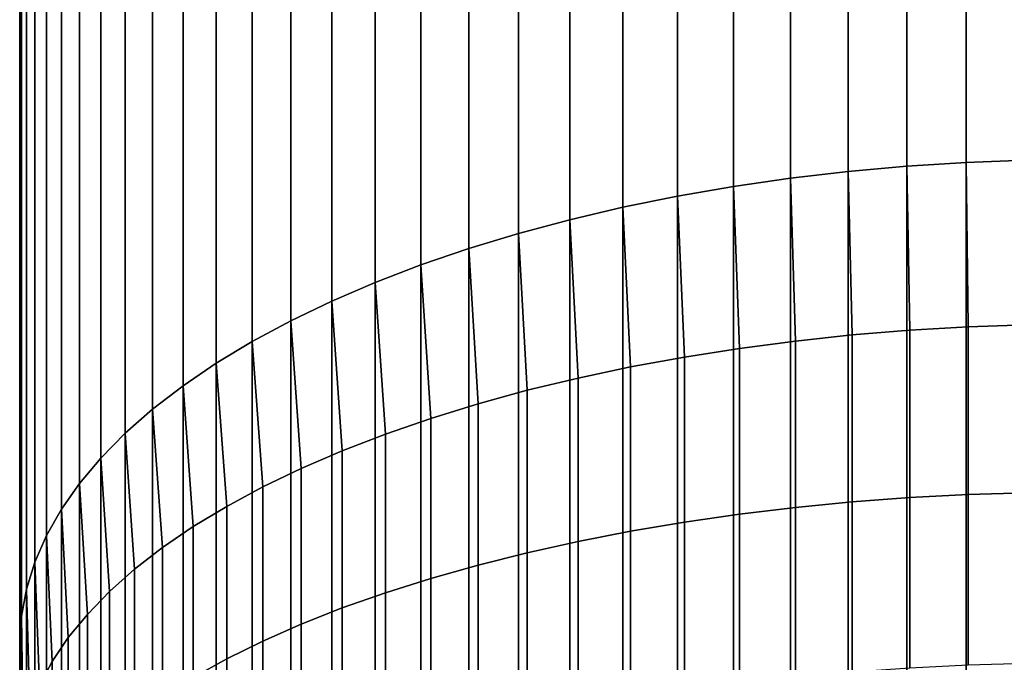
# Model space of a CAD drawing. Header units: metres. Extents: x -82 to 82, y -314 to 27.
# Tile 39 of 256: x -13 to -1, y -235 to -227. Entities that reach past the tile are written whole.
import ezdxf

# ---------------------------------------------------------------- set-up
doc = ezdxf.new("R2010")
doc.units = ezdxf.units.M
doc.layers.add('solid_K_24_41_04_000C07', color=7, linetype='CONTINUOUS')

msp = doc.modelspace()

# ---------------------------------------------------------------- linework, layer by layer
at = {"layer": 'solid_K_24_41_04_000C07'}
for points in [[(-2.177581, -228.762177, 302.520294), (-1.455538, -228.715897, 302.611115), (-1.455538, -18.70566, 195.605545), (-2.177581, -18.751938, 195.514725)], [(-1.455538, -228.715897, 302.611115), (-0.728916, -228.68808, 302.66571), (-0.728916, -18.677835, 195.660156), (-1.455538, -18.70566, 195.605545)], [(-3.598862, -228.909454, 302.231232), (-2.892772, -228.826767, 302.393524), (-2.892772, -18.816523, 195.38797), (-3.598862, -18.899212, 195.225677)], [(-2.892772, -228.826767, 302.393524), (-2.177581, -228.762177, 302.520294), (-2.177581, -18.751938, 195.514725), (-2.892772, -18.816523, 195.38797)], [(-4.293628, -229.009979, 302.033936), (-3.598862, -228.909454, 302.231232), (-3.598862, -18.899212, 195.225677), (-4.293628, -18.999744, 195.028381)], [(-4.974885, -229.128036, 301.802216), (-4.293628, -229.009979, 302.033936), (-4.293628, -18.999744, 195.028381), (-4.974885, -19.117805, 194.796661)], [(-5.640489, -229.26326, 301.536865), (-4.974885, -229.128036, 301.802216), (-4.974885, -19.117805, 194.796661), (-5.640489, -19.253021, 194.531296)], [(-6.288345, -229.415207, 301.238647), (-5.640489, -229.26326, 301.536865), (-5.640489, -19.253021, 194.531296), (-6.288345, -19.404966, 194.233078)], [(-6.916417, -229.583405, 300.908539), (-6.288345, -229.415207, 301.238647), (-6.288345, -19.404966, 194.233078), (-6.916417, -19.573166, 193.902969)], [(-7.522727, -229.767319, 300.547577), (-6.916417, -229.583405, 300.908539), (-6.916417, -19.573166, 193.902969), (-7.522727, -19.757088, 193.542007)], [(-8.105368, -229.966385, 300.15686), (-7.522727, -229.767319, 300.547577), (-7.522727, -19.757088, 193.542007), (-8.105368, -19.956154, 193.151321)], [(-8.662505, -230.179977, 299.737701), (-8.105368, -229.966385, 300.15686), (-8.105368, -19.956154, 193.151321), (-8.662505, -20.169739, 192.732132)], [(-9.192389, -230.40741, 299.291321), (-8.662505, -230.179977, 299.737701), (-8.662505, -20.169739, 192.732132), (-9.192389, -20.397171, 192.285767)], [(-9.693348, -230.647964, 298.819214), (-9.192389, -230.40741, 299.291321), (-9.192389, -20.397171, 192.285767), (-9.693348, -20.637732, 191.813644)], [(-10.163809, -230.900909, 298.322784), (-9.693348, -230.647964, 298.819214), (-9.693348, -20.637732, 191.813644), (-10.163809, -20.890667, 191.31723)], [(-10.602291, -231.165421, 297.80365), (-10.163809, -230.900909, 298.322784), (-10.163809, -20.890667, 191.31723), (-10.602291, -21.155182, 190.798096)], [(-11.007415, -231.440674, 297.263428), (-10.602291, -231.165421, 297.80365), (-10.602291, -21.155182, 190.798096), (-11.007415, -21.430439, 190.257874)], [(-11.377905, -231.725815, 296.703796), (-11.007415, -231.440674, 297.263428), (-11.007415, -21.430439, 190.257874), (-11.377905, -21.715578, 189.698257)], [(-11.712595, -232.019943, 296.126556), (-11.377905, -231.725815, 296.703796), (-11.377905, -21.715578, 189.698257), (-11.712595, -22.009699, 189.121002)], [(-12.010434, -232.322113, 295.533508), (-11.712595, -232.019943, 296.126556), (-11.712595, -22.009699, 189.121002), (-12.010434, -22.311876, 188.527954)], [(-12.270483, -232.631393, 294.926514), (-12.010434, -232.322113, 295.533508), (-12.010434, -22.311876, 188.527954), (-12.270483, -22.621161, 187.920944)], [(-12.491925, -232.946823, 294.307465), (-12.270483, -232.631393, 294.926514), (-12.270483, -22.621161, 187.920944), (-12.491925, -22.936579, 187.30191)], [(-12.674063, -233.26738, 293.678345), (-12.491925, -232.946823, 294.307465), (-12.491925, -22.936579, 187.30191), (-12.674063, -23.257137, 186.672775)], [(-12.816323, -233.592072, 293.041107), (-12.674063, -233.26738, 293.678345), (-12.674063, -23.257137, 186.672775), (-12.816323, -23.581827, 186.035538)], [(-12.918259, -233.919861, 292.397736), (-12.816323, -233.592072, 293.041107), (-12.816323, -23.581827, 186.035538), (-12.918259, -23.909628, 185.392181)], [(-12.979548, -234.249741, 291.750336), (-12.918259, -233.919861, 292.397736), (-12.918259, -23.909628, 185.392181), (-12.979548, -24.239506, 184.744766)], [(-13, -234.580658, 291.100861), (-12.979548, -234.249741, 291.750336), (-12.979548, -24.239506, 184.744766), (-13, -24.570427, 184.095291)], [(-12.979548, -234.911591, 290.451385), (-13, -234.580658, 291.100861), (-13, -24.570427, 184.095291), (-12.979548, -24.901348, 183.445831)], [(-12.918259, -235.24147, 289.803955), (-12.979548, -234.911591, 290.451385), (-12.979548, -24.901348, 183.445831), (-12.918259, -25.231228, 182.798401)], [(-12.816323, -235.56926, 289.160614), (-12.918259, -235.24147, 289.803955), (-12.918259, -25.231228, 182.798401), (-12.816323, -25.559029, 182.15506)], [(-12.674063, -235.893951, 288.523376), (-12.816323, -235.56926, 289.160614), (-12.816323, -25.559029, 182.15506), (-12.674063, -25.883718, 181.517822)], [(-12.491925, -236.214508, 287.894257), (-12.674063, -235.893951, 288.523376), (-12.674063, -25.883718, 181.517822), (-12.491925, -26.204277, 180.888687)], [(-12.270483, -236.529938, 287.275208), (-12.491925, -236.214508, 287.894257), (-12.491925, -26.204277, 180.888687), (-12.270483, -26.519693, 180.269638)], [(-12.010434, -236.839218, 286.668213), (-12.270483, -236.529938, 287.275208), (-12.270483, -26.519693, 180.269638), (-12.010434, -26.828978, 179.662643)], [(-11.712595, -237.141388, 286.075134), (-12.010434, -236.839218, 286.668213), (-12.010434, -26.828978, 179.662643), (-11.712595, -27.131155, 179.06958)], [(-11.377905, -237.435516, 285.497894), (-11.712595, -237.141388, 286.075134), (-11.712595, -27.131155, 179.06958), (-11.377905, -27.425276, 178.49234)], [(-11.007415, -237.720657, 284.938293), (-11.377905, -237.435516, 285.497894), (-11.377905, -27.425276, 178.49234), (-11.007415, -27.710415, 177.932724)], [(-10.602291, -237.995911, 284.398041), (-11.007415, -237.720657, 284.938293), (-11.007415, -27.710415, 177.932724), (-10.602291, -27.985674, 177.392502)], [(-10.163809, -238.260422, 283.878906), (-10.602291, -237.995911, 284.398041), (-10.602291, -27.985674, 177.392502), (-10.163809, -28.250187, 176.873352)], [(-9.693348, -238.513367, 283.382507), (-10.163809, -238.260422, 283.878906), (-10.163809, -28.250187, 176.873352), (-9.693348, -28.503122, 176.376938)], [(-9.192389, -238.753922, 282.91037), (-9.693348, -238.513367, 283.382507), (-9.693348, -28.503122, 176.376938), (-9.192389, -28.743685, 175.904816)], [(-8.662505, -238.981354, 282.46402), (-9.192389, -238.753922, 282.91037), (-9.192389, -28.743685, 175.904816), (-8.662505, -28.971115, 175.45845)], [(-8.105368, -239.194931, 282.04483), (-8.662505, -238.981354, 282.46402), (-8.662505, -28.971115, 175.45845), (-8.105368, -29.1847, 175.039276)], [(-7.522727, -239.393997, 281.654144), (-8.105368, -239.194931, 282.04483), (-8.105368, -29.1847, 175.039276), (-7.522727, -29.383766, 174.64859)], [(-6.916417, -239.577927, 281.293182), (-7.522727, -239.393997, 281.654144), (-7.522727, -29.383766, 174.64859), (-6.916417, -29.56769, 174.287613)], [(-6.288345, -239.746124, 280.963074), (-6.916417, -239.577927, 281.293182), (-6.916417, -29.56769, 174.287613), (-6.288345, -29.735888, 173.957504)], [(-5.640489, -239.898071, 280.664856), (-6.288345, -239.746124, 280.963074), (-6.288345, -29.735888, 173.957504), (-5.640489, -29.887835, 173.659302)], [(-4.974885, -240.033295, 280.399475), (-5.640489, -239.898071, 280.664856), (-5.640489, -29.887835, 173.659302), (-4.974885, -30.02305, 173.393921)], [(-4.293628, -240.151352, 280.167786), (-4.974885, -240.033295, 280.399475), (-4.974885, -30.02305, 173.393921), (-4.293628, -30.141109, 173.162216)], [(-3.598862, -240.251877, 279.970459), (-4.293628, -240.151352, 280.167786), (-4.293628, -30.141109, 173.162216), (-3.598862, -30.241642, 172.964905)], [(-2.892772, -240.334564, 279.808167), (-3.598862, -240.251877, 279.970459), (-3.598862, -30.241642, 172.964905), (-2.892772, -30.324331, 172.802628)], [(-2.177581, -240.399155, 279.681427), (-2.892772, -240.334564, 279.808167), (-2.892772, -30.324331, 172.802628), (-2.177581, -30.388916, 172.675873)], [(-1.455538, -240.445435, 279.590607), (-2.177581, -240.399155, 279.681427), (-2.177581, -30.388916, 172.675873), (-1.455538, -30.435194, 172.585037)], [(-0.728916, -240.473251, 279.53598), (-1.455538, -240.445435, 279.590607), (-1.455538, -30.435194, 172.585037), (-0.728916, -30.463018, 172.530426)], [(-0.716141, -230.697235, 303.641937), (-0.728916, -228.68808, 302.66571), (-1.455538, -228.715897, 302.611115), (-1.430107, -230.722046, 303.588226)], [(-2.13973, -230.763306, 303.498901), (-2.177581, -228.762177, 302.520294), (-2.892772, -228.826767, 302.393524), (-2.842854, -230.820892, 303.374207)], [(-1.430107, -230.722046, 303.588226), (-1.455538, -228.715897, 302.611115), (-2.177581, -228.762177, 302.520294), (-2.13973, -230.763306, 303.498901)], [(-3.537345, -230.894638, 303.214539), (-3.598862, -228.909454, 302.231232), (-4.293628, -229.009979, 302.033936), (-4.221093, -230.984314, 303.020416)], [(-2.842854, -230.820892, 303.374207), (-2.892772, -228.826767, 302.393524), (-3.598862, -228.909454, 302.231232), (-3.537345, -230.894638, 303.214539)], [(-4.221093, -230.984314, 303.020416), (-4.293628, -229.009979, 302.033936), (-4.974885, -229.128036, 301.802216), (-4.892022, -231.089661, 302.792358)], [(-4.892022, -231.089661, 302.792358), (-4.974885, -229.128036, 301.802216), (-5.640489, -229.26326, 301.536865), (-5.548094, -231.210327, 302.531097)], [(-5.548094, -231.210327, 302.531097), (-5.640489, -229.26326, 301.536865), (-6.288345, -229.415207, 301.238647), (-6.187316, -231.345978, 302.237427)], [(-6.187316, -231.345978, 302.237427), (-6.288345, -229.415207, 301.238647), (-6.916417, -229.583405, 300.908539), (-6.807748, -231.496185, 301.912231)], [(-6.807748, -231.496185, 301.912231), (-6.916417, -229.583405, 300.908539), (-7.522727, -229.767319, 300.547577), (-7.407505, -231.660492, 301.556519)], [(-7.407505, -231.660492, 301.556519), (-7.522727, -229.767319, 300.547577), (-8.105368, -229.966385, 300.15686), (-7.984765, -231.838409, 301.171326)], [(-7.984765, -231.838409, 301.171326), (-8.105368, -229.966385, 300.15686), (-8.662505, -230.179977, 299.737701), (-8.537776, -232.029404, 300.757874)], [(-8.537776, -232.029404, 300.757874), (-8.662505, -230.179977, 299.737701), (-9.192389, -230.40741, 299.291321), (-9.064858, -232.232864, 300.317383)], [(-9.064858, -232.232864, 300.317383), (-9.192389, -230.40741, 299.291321), (-9.693348, -230.647964, 298.819214), (-9.564411, -232.448196, 299.851196)], [(-9.564411, -232.448196, 299.851196), (-9.693348, -230.647964, 298.819214), (-10.163809, -230.900909, 298.322784), (-10.034917, -232.674744, 299.360748)], [(-2.13973, -232.805374, 304.394775), (-1.430107, -232.767578, 304.485626), (-1.430107, -230.722046, 303.588226), (-2.13973, -230.763306, 303.498901)], [(-1.430107, -232.767578, 304.485626), (-0.716141, -232.744858, 304.540253), (-0.716141, -230.697235, 303.641937), (-1.430107, -230.722046, 303.588226)], [(-3.537345, -232.925644, 304.10556), (-2.842854, -232.858109, 304.267975), (-2.842854, -230.820892, 303.374207), (-3.537345, -230.894638, 303.214539)], [(-2.842854, -232.858109, 304.267975), (-2.13973, -232.805374, 304.394775), (-2.13973, -230.763306, 303.498901), (-2.842854, -230.820892, 303.374207)], [(-10.034917, -232.674744, 299.360748), (-10.163809, -230.900909, 298.322784), (-10.602291, -231.165421, 297.80365), (-10.474946, -232.911804, 298.847504)], [(-4.221093, -233.007767, 303.908112), (-3.537345, -232.925644, 304.10556), (-3.537345, -230.894638, 303.214539), (-4.221093, -230.984314, 303.020416)], [(-5.548094, -233.214752, 303.410461), (-4.892022, -233.104233, 303.676178), (-4.892022, -231.089661, 302.792358), (-5.548094, -231.210327, 302.531097)], [(-4.892022, -233.104233, 303.676178), (-4.221093, -233.007767, 303.908112), (-4.221093, -230.984314, 303.020416), (-4.892022, -231.089661, 302.792358)], [(-10.474946, -232.911804, 298.847504), (-10.602291, -231.165421, 297.80365), (-11.007415, -231.440674, 297.263428), (-10.883164, -233.158691, 298.313019)], [(-6.187316, -233.338974, 303.111786), (-5.548094, -233.214752, 303.410461), (-5.548094, -231.210327, 302.531097), (-6.187316, -231.345978, 302.237427)], [(-10.883164, -233.158691, 298.313019), (-11.007415, -231.440674, 297.263428), (-11.377905, -231.725815, 296.703796), (-11.25833, -233.414612, 297.758942)], [(-6.807748, -233.476532, 302.781036), (-6.187316, -233.338974, 303.111786), (-6.187316, -231.345978, 302.237427), (-6.807748, -231.496185, 301.912231)], [(-7.407505, -233.626999, 302.41925), (-6.807748, -233.476532, 302.781036), (-6.807748, -231.496185, 301.912231), (-7.407505, -231.660492, 301.556519)], [(-7.984765, -233.789932, 302.027496), (-7.407505, -233.626999, 302.41925), (-7.407505, -231.660492, 301.556519), (-7.984765, -231.838409, 301.171326)], [(-11.25833, -233.414612, 297.758942), (-11.377905, -231.725815, 296.703796), (-11.712595, -232.019943, 296.126556), (-11.599305, -233.678818, 297.186951)], [(-8.537776, -233.964828, 301.606964), (-7.984765, -233.789932, 302.027496), (-7.984765, -231.838409, 301.171326), (-8.537776, -232.029404, 300.757874)], [(-11.599305, -233.678818, 297.186951), (-11.712595, -232.019943, 296.126556), (-12.010434, -232.322113, 295.533508), (-11.905053, -233.9505, 296.598785)], [(-9.064858, -234.151169, 301.158966), (-8.537776, -233.964828, 301.606964), (-8.537776, -232.029404, 300.757874), (-9.064858, -232.232864, 300.317383)], [(-9.564411, -234.348358, 300.684814), (-9.064858, -234.151169, 301.158966), (-9.064858, -232.232864, 300.317383), (-9.564411, -232.448196, 299.851196)], [(-11.905053, -233.9505, 296.598785), (-12.010434, -232.322113, 295.533508), (-12.270483, -232.631393, 294.926514), (-12.174646, -234.228836, 295.996185)], [(-10.034917, -234.555832, 300.185974), (-9.564411, -234.348358, 300.684814), (-9.564411, -232.448196, 299.851196), (-10.034917, -232.674744, 299.360748)], [(-12.174646, -234.228836, 295.996185), (-12.270483, -232.631393, 294.926514), (-12.491925, -232.946823, 294.307465), (-12.407265, -234.51297, 295.381042)], [(-10.474946, -234.772934, 299.663971), (-10.034917, -234.555832, 300.185974), (-10.034917, -232.674744, 299.360748), (-10.474946, -232.911804, 298.847504)], [(-2.13973, -234.880463, 305.211243), (-1.430107, -234.846207, 305.303497), (-1.430107, -232.767578, 304.485626), (-2.13973, -232.805374, 304.394775)], [(-1.430107, -234.846207, 305.303497), (-0.716141, -234.825607, 305.358948), (-0.716141, -232.744858, 304.540253), (-1.430107, -232.767578, 304.485626)], [(-3.537345, -234.989502, 304.917633), (-2.842854, -234.928268, 305.082489), (-2.842854, -232.858109, 304.267975), (-3.537345, -232.925644, 304.10556)], [(-2.842854, -234.928268, 305.082489), (-2.13973, -234.880463, 305.211243), (-2.13973, -232.805374, 304.394775), (-2.842854, -232.858109, 304.267975)], [(-12.407265, -234.51297, 295.381042), (-12.491925, -232.946823, 294.307465), (-12.674063, -233.26738, 293.678345), (-12.602203, -234.802048, 294.755219)], [(-10.883164, -234.999008, 299.120392), (-10.474946, -234.772934, 299.663971), (-10.474946, -232.911804, 298.847504), (-10.883164, -233.158691, 298.313019)], [(-4.892022, -235.151398, 304.481659), (-4.221093, -235.06395, 304.717133), (-4.221093, -233.007767, 303.908112), (-4.892022, -233.104233, 303.676178)], [(-4.221093, -235.06395, 304.717133), (-3.537345, -234.989502, 304.917633), (-3.537345, -232.925644, 304.10556), (-4.221093, -233.007767, 303.908112)], [(-5.548094, -235.251587, 304.211884), (-4.892022, -235.151398, 304.481659), (-4.892022, -233.104233, 303.676178), (-5.548094, -233.214752, 303.410461)], [(-11.25833, -235.233383, 298.556854), (-10.883164, -234.999008, 299.120392), (-10.883164, -233.158691, 298.313019), (-11.25833, -233.414612, 297.758942)], [(-6.187316, -235.364197, 303.90863), (-5.548094, -235.251587, 304.211884), (-5.548094, -233.214752, 303.410461), (-6.187316, -233.338974, 303.111786)], [(-12.602203, -234.802048, 294.755219), (-12.674063, -233.26738, 293.678345), (-12.816323, -233.592072, 293.041107), (-12.758869, -235.0952, 294.120575)], [(-6.807748, -235.488892, 303.572815), (-6.187316, -235.364197, 303.90863), (-6.187316, -233.338974, 303.111786), (-6.807748, -233.476532, 302.781036)], [(-11.599305, -235.475342, 297.975098), (-11.25833, -235.233383, 298.556854), (-11.25833, -233.414612, 297.758942), (-11.599305, -233.678818, 297.186951)], [(-7.407505, -235.625305, 303.205505), (-6.807748, -235.488892, 303.572815), (-6.807748, -233.476532, 302.781036), (-7.407505, -233.626999, 302.41925)], [(-12.758869, -235.0952, 294.120575), (-12.816323, -233.592072, 293.041107), (-12.918259, -233.919861, 292.397736), (-12.876787, -235.39151, 293.479065)], [(-11.905053, -235.724152, 297.376892), (-11.599305, -235.475342, 297.975098), (-11.599305, -233.678818, 297.186951), (-11.905053, -233.9505, 296.598785)], [(-7.984765, -235.77301, 302.807739), (-7.407505, -235.625305, 303.205505), (-7.407505, -233.626999, 302.41925), (-7.984765, -233.789932, 302.027496)], [(-8.537776, -235.931564, 302.380798), (-7.984765, -235.77301, 302.807739), (-7.984765, -233.789932, 302.027496), (-8.537776, -233.964828, 301.606964)], [(-12.876787, -235.39151, 293.479065), (-12.918259, -233.919861, 292.397736), (-12.979548, -234.249741, 291.750336), (-12.955599, -235.690109, 292.832611)], [(-12.174646, -235.979034, 296.764038), (-11.905053, -235.724152, 297.376892), (-11.905053, -233.9505, 296.598785), (-12.174646, -234.228836, 295.996185)], [(-9.064858, -236.100479, 301.925934), (-8.537776, -235.931564, 302.380798), (-8.537776, -233.964828, 301.606964), (-9.064858, -234.151169, 301.158966)], [(-9.564411, -236.279251, 301.44455), (-9.064858, -236.100479, 301.925934), (-9.064858, -234.151169, 301.158966), (-9.564411, -234.348358, 300.684814)], [(-12.955599, -235.690109, 292.832611), (-12.979548, -234.249741, 291.750336), (-13, -234.580658, 291.100861), (-12.995064, -235.990067, 292.183228)], [(-12.407265, -236.239243, 296.138397), (-12.174646, -235.979034, 296.764038), (-12.174646, -234.228836, 295.996185), (-12.407265, -234.51297, 295.381042)], [(-10.034917, -236.467331, 300.93808), (-9.564411, -236.279251, 301.44455), (-9.564411, -234.348358, 300.684814), (-10.034917, -234.555832, 300.185974)], [(-12.602203, -236.503983, 295.501862), (-12.407265, -236.239243, 296.138397), (-12.407265, -234.51297, 295.381042), (-12.602203, -234.802048, 294.755219)], [(-10.474946, -236.664139, 300.408112), (-10.034917, -236.467331, 300.93808), (-10.034917, -234.555832, 300.185974), (-10.474946, -234.772934, 299.663971)], [(-12.995064, -235.990067, 292.183228), (-13, -234.580658, 291.100861), (-12.979548, -234.911591, 290.451385), (-12.995064, -236.290482, 291.532837)], [(-12.758869, -236.77243, 294.856384), (-12.602203, -236.503983, 295.501862), (-12.602203, -234.802048, 294.755219), (-12.758869, -235.0952, 294.120575)], [(-10.883164, -236.869095, 299.856201), (-10.474946, -236.664139, 300.408112), (-10.474946, -234.772934, 299.663971), (-10.883164, -234.999008, 299.120392)]]:
    msp.add_3dface(points, dxfattribs=at)

doc.saveas('drawing.dxf')
